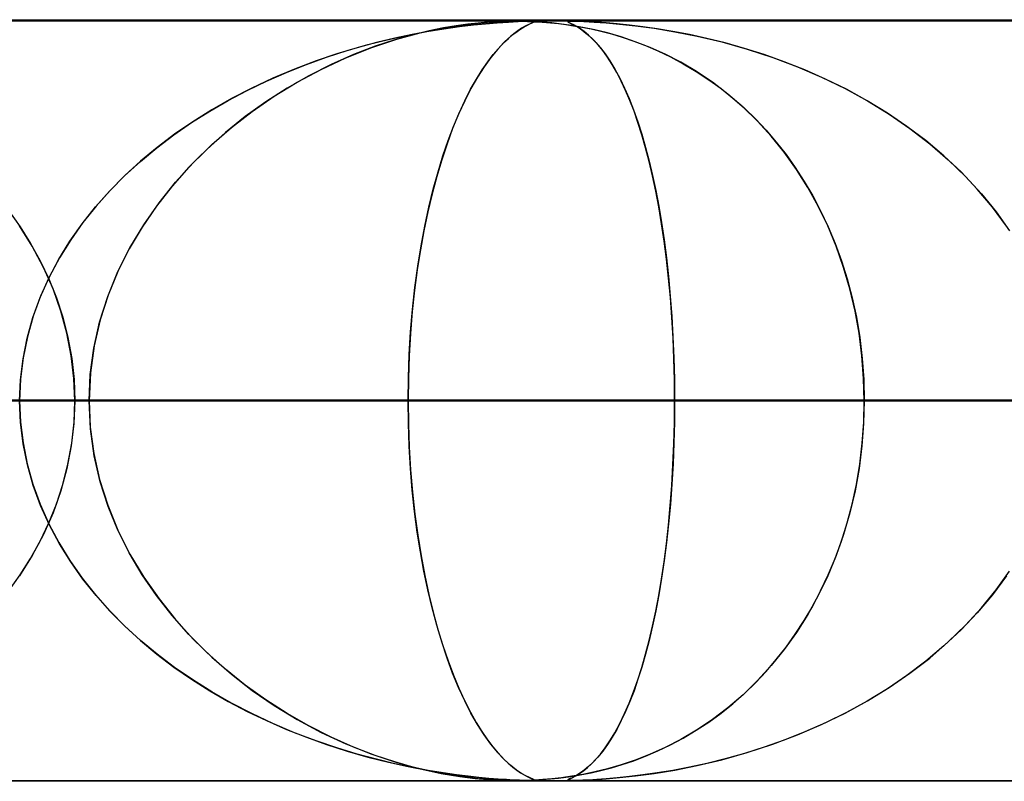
# Model space of a CAD drawing. Header units: millimetres. Extents: x -625 to 625, y -732 to 732.
# Tile 27 of 48: x 19 to 32, y 721 to 732. Entities that reach past the tile are written whole.
import ezdxf

# ---------------------------------------------------------------- set-up
doc = ezdxf.new("R2010")
doc.units = ezdxf.units.MM
doc.layers.add('HIDDEN', color=7, linetype='Continuous')
doc.layers.add('THICK', color=7, linetype='Continuous')

msp = doc.modelspace()

# ---------------------------------------------------------------- linework, layer by layer
at = {"layer": 'HIDDEN'}
for p, q in [((255.284, 731.49), (0, 731.49)), ((501.5, 731.49), (0, 731.49)), ((255.284, 731.49), (0, 731.49)), ((244.666, 731.48), (0, 731.48)), ((24.825, 731.456), (24.689, 731.441)), ((24.787, 731.452), (24.949, 731.466)), ((24.947, 731.466), (24.825, 731.456)), ((24.923, 731.447), (25.076, 731.459)), ((25.054, 731.473), (24.947, 731.466)), ((24.949, 731.466), (25.071, 731.474)), ((25.089, 731.46), (24.967, 731.451)), ((25.151, 731.477), (25.054, 731.473)), ((25.071, 731.474), (25.165, 731.478)), ((25.076, 731.459), (25.222, 731.469)), ((25.198, 731.468), (25.089, 731.46)), ((25.24, 731.479), (25.151, 731.477)), ((25.165, 731.478), (25.246, 731.479)), ((25.292, 731.473), (25.198, 731.468)), ((25.222, 731.469), (25.35, 731.476)), ((25.324, 731.48), (25.24, 731.479)), ((25.246, 731.479), (25.323, 731.48)), ((25.368, 731.476), (25.292, 731.473)), ((25.323, 731.48), (25.399, 731.479)), ((25.401, 731.479), (25.324, 731.48)), ((25.35, 731.476), (25.447, 731.479)), ((25.428, 731.479), (25.368, 731.476)), ((25.399, 731.479), (25.476, 731.478)), ((25.482, 731.478), (25.401, 731.479)), ((25.475, 731.48), (25.428, 731.479)), ((25.447, 731.479), (25.511, 731.48)), ((25.51, 731.48), (25.475, 731.48)), ((25.476, 731.478), (25.566, 731.474)), ((25.571, 731.474), (25.482, 731.478)), ((25.533, 731.458), (25.499, 731.442)), ((25.506, 731.445), (25.533, 731.458)), ((25.537, 731.48), (25.51, 731.48)), ((25.511, 731.48), (25.548, 731.479)), ((25.556, 731.469), (25.533, 731.458)), ((25.533, 731.458), (25.552, 731.467)), ((25.554, 731.478), (25.537, 731.48)), ((25.548, 731.479), (25.563, 731.476)), ((25.552, 731.467), (25.562, 731.473)), ((25.562, 731.476), (25.554, 731.478)), ((25.563, 731.476), (25.556, 731.469)), ((25.562, 731.473), (25.562, 731.476)), ((25.566, 731.474), (25.668, 731.468)), ((25.675, 731.467), (25.571, 731.474)), ((25.668, 731.468), (25.775, 731.459)), ((25.793, 731.457), (25.675, 731.467)), ((25.775, 731.459), (25.88, 731.448)), ((25.921, 731.443), (25.793, 731.457)), ((26.002, 731.476), (26.017, 731.479)), ((26.003, 731.476), (26.002, 731.473)), ((26.007, 731.469), (26.002, 731.476)), ((26.002, 731.473), (26.01, 731.468)), ((26.012, 731.479), (26.003, 731.476)), ((26.026, 731.459), (26.007, 731.469)), ((26.01, 731.468), (26.024, 731.46)), ((26.029, 731.48), (26.012, 731.479)), ((26.017, 731.479), (26.055, 731.48)), ((26.024, 731.46), (26.045, 731.451)), ((26.053, 731.447), (26.026, 731.459)), ((26.054, 731.48), (26.029, 731.48)), ((26.091, 731.48), (26.054, 731.48)), ((26.055, 731.48), (26.119, 731.479)), ((26.139, 731.478), (26.091, 731.48)), ((26.119, 731.479), (26.216, 731.476)), ((26.2, 731.476), (26.139, 731.478)), ((26.28, 731.473), (26.2, 731.476)), ((26.216, 731.476), (26.351, 731.469)), ((26.383, 731.467), (26.28, 731.473)), ((26.351, 731.469), (26.509, 731.458)), ((26.508, 731.458), (26.383, 731.467)), ((26.653, 731.445), (26.508, 731.458)), ((26.509, 731.458), (26.685, 731.442)), ((23.757, 731.244), (24.064, 731.326)), ((23.906, 731.297), (24.149, 731.343)), ((24.17, 731.347), (23.958, 731.307)), ((24.182, 731.354), (23.968, 731.303)), ((24.064, 731.326), (24.34, 731.386)), ((24.149, 731.343), (24.375, 731.38)), ((24.364, 731.379), (24.17, 731.347)), ((24.37, 731.392), (24.182, 731.354)), ((24.34, 731.386), (24.583, 731.426)), ((24.54, 731.404), (24.364, 731.379)), ((24.537, 731.42), (24.37, 731.392)), ((24.375, 731.38), (24.58, 731.409)), ((24.689, 731.441), (24.537, 731.42)), ((24.695, 731.423), (24.54, 731.404)), ((24.58, 731.409), (24.764, 731.431)), ((24.583, 731.426), (24.787, 731.452)), ((24.835, 731.438), (24.695, 731.423)), ((24.764, 731.431), (24.923, 731.447)), ((24.967, 731.451), (24.835, 731.438)), ((25.33, 731.342), (25.254, 731.283)), ((25.281, 731.305), (25.336, 731.346)), ((25.397, 731.387), (25.33, 731.342)), ((25.336, 731.346), (25.387, 731.38)), ((25.387, 731.38), (25.432, 731.407)), ((25.454, 731.42), (25.397, 731.387)), ((25.432, 731.407), (25.472, 731.429)), ((25.499, 731.442), (25.454, 731.42)), ((25.472, 731.429), (25.506, 731.445)), ((25.88, 731.448), (25.979, 731.436)), ((26.058, 731.424), (25.921, 731.443)), ((25.979, 731.436), (26.079, 731.421)), ((26.045, 731.451), (26.07, 731.438)), ((26.084, 731.431), (26.053, 731.447)), ((26.202, 731.399), (26.058, 731.424)), ((26.07, 731.438), (26.099, 731.423)), ((26.079, 731.421), (26.19, 731.402)), ((26.123, 731.409), (26.084, 731.431)), ((26.099, 731.423), (26.132, 731.404)), ((26.169, 731.38), (26.123, 731.409)), ((26.132, 731.404), (26.171, 731.379)), ((26.22, 731.343), (26.169, 731.38)), ((26.171, 731.379), (26.215, 731.347)), ((26.19, 731.402), (26.31, 731.378)), ((26.358, 731.367), (26.202, 731.399)), ((26.215, 731.347), (26.264, 731.307)), ((26.276, 731.297), (26.22, 731.343)), ((26.31, 731.378), (26.439, 731.348)), ((26.526, 731.326), (26.358, 731.367)), ((26.439, 731.348), (26.576, 731.312)), ((26.704, 731.274), (26.526, 731.326)), ((26.814, 731.429), (26.653, 731.445)), ((26.685, 731.442), (26.895, 731.42)), ((26.989, 731.407), (26.814, 731.429)), ((26.895, 731.42), (27.137, 731.387)), ((27.178, 731.38), (26.989, 731.407)), ((27.137, 731.387), (27.409, 731.342)), ((27.383, 731.346), (27.178, 731.38)), ((27.601, 731.305), (27.383, 731.346)), ((27.409, 731.342), (27.706, 731.283)), ((23.488, 731.201), (23.234, 731.132)), ((23.376, 731.172), (23.648, 731.24)), ((23.426, 731.134), (23.757, 731.244)), ((23.73, 731.235), (23.47, 731.15)), ((23.73, 731.259), (23.488, 731.201)), ((23.648, 731.24), (23.906, 731.297)), ((23.958, 731.307), (23.73, 731.259)), ((23.968, 731.303), (23.73, 731.235)), ((25.171, 731.207), (25.082, 731.113)), ((25.159, 731.194), (25.222, 731.254)), ((25.254, 731.283), (25.171, 731.207)), ((25.222, 731.254), (25.281, 731.305)), ((26.264, 731.307), (26.317, 731.259)), ((26.336, 731.24), (26.276, 731.297)), ((26.317, 731.259), (26.373, 731.201)), ((26.399, 731.172), (26.336, 731.24)), ((26.373, 731.201), (26.432, 731.132)), ((26.576, 731.312), (26.72, 731.269)), ((26.891, 731.211), (26.704, 731.274)), ((26.72, 731.269), (26.87, 731.219)), ((26.87, 731.219), (27.026, 731.159)), ((27.085, 731.135), (26.891, 731.211)), ((27.832, 731.254), (27.601, 731.305)), ((27.706, 731.283), (28.026, 731.207)), ((28.074, 731.194), (27.832, 731.254)), ((28.026, 731.207), (28.362, 731.113)), ((22.834, 731.007), (23.104, 731.094)), ((23.234, 731.132), (22.969, 731.052)), ((23.088, 731), (23.426, 731.134)), ((23.104, 731.094), (23.376, 731.172)), ((23.47, 731.15), (23.189, 731.042)), ((25.082, 731.113), (24.992, 731.003)), ((25.023, 731.042), (25.092, 731.123)), ((25.092, 731.123), (25.159, 731.194)), ((26.462, 731.094), (26.399, 731.172)), ((26.432, 731.132), (26.493, 731.052)), ((26.525, 731.007), (26.462, 731.094)), ((27.026, 731.159), (27.188, 731.09)), ((27.285, 731.045), (27.085, 731.135)), ((27.188, 731.09), (27.353, 731.011)), ((28.325, 731.123), (28.074, 731.194)), ((28.583, 731.042), (28.325, 731.123)), ((28.362, 731.113), (28.697, 731.003)), ((22.695, 730.958), (22.413, 730.851)), ((22.567, 730.911), (22.834, 731.007)), ((22.969, 731.052), (22.695, 730.958)), ((22.761, 730.847), (23.088, 731)), ((23.189, 731.042), (22.893, 730.911)), ((24.877, 730.841), (24.951, 730.948)), ((24.992, 731.003), (24.903, 730.88)), ((24.951, 730.948), (25.023, 731.042)), ((26.493, 731.052), (26.557, 730.958)), ((26.586, 730.911), (26.525, 731.007)), ((26.557, 730.958), (26.622, 730.851)), ((27.489, 730.94), (27.285, 731.045)), ((27.353, 731.011), (27.522, 730.921)), ((27.696, 730.818), (27.489, 730.94)), ((28.848, 730.948), (28.583, 731.042)), ((28.697, 731.003), (29.023, 730.88)), ((29.118, 730.841), (28.848, 730.948)), ((22.044, 730.693), (22.304, 730.807)), ((22.413, 730.851), (22.128, 730.731)), ((22.304, 730.807), (22.567, 730.911)), ((22.446, 730.678), (22.761, 730.847)), ((22.893, 730.911), (22.6, 730.763)), ((24.802, 730.72), (24.877, 730.841)), ((24.903, 730.88), (24.816, 730.744)), ((26.646, 730.807), (26.586, 730.911)), ((26.622, 730.851), (26.687, 730.731)), ((26.706, 730.693), (26.646, 730.807)), ((27.522, 730.921), (27.692, 730.82)), ((27.692, 730.82), (27.857, 730.711)), ((27.904, 730.679), (27.696, 730.818)), ((29.023, 730.88), (29.34, 730.744)), ((29.391, 730.72), (29.118, 730.841)), ((21.79, 730.571), (22.044, 730.693)), ((22.128, 730.731), (21.851, 730.601)), ((22.145, 730.493), (22.446, 730.678)), ((22.6, 730.763), (22.313, 730.599)), ((24.726, 730.585), (24.802, 730.72)), ((24.816, 730.744), (24.731, 730.594)), ((26.687, 730.731), (26.749, 730.601)), ((26.763, 730.571), (26.706, 730.693)), ((27.857, 730.711), (28.018, 730.594)), ((28.109, 730.523), (27.904, 730.679)), ((29.34, 730.744), (29.647, 730.594)), ((29.665, 730.585), (29.391, 730.72)), ((21.54, 730.439), (21.79, 730.571)), ((21.851, 730.601), (21.583, 730.463)), ((22.313, 730.599), (22.034, 730.42)), ((24.731, 730.594), (24.648, 730.432)), ((24.649, 730.435), (24.726, 730.585)), ((26.749, 730.601), (26.81, 730.463)), ((26.819, 730.439), (26.763, 730.571)), ((28.018, 730.594), (28.173, 730.47)), ((29.647, 730.594), (29.943, 730.432)), ((29.938, 730.435), (29.665, 730.585)), ((21.297, 730.299), (21.54, 730.439)), ((21.583, 730.463), (21.324, 730.315)), ((22.034, 730.42), (21.765, 730.227)), ((21.857, 730.295), (22.145, 730.493)), ((24.648, 730.432), (24.568, 730.257)), ((24.575, 730.273), (24.649, 730.435)), ((26.81, 730.463), (26.868, 730.315)), ((26.874, 730.299), (26.819, 730.439)), ((28.308, 730.352), (28.109, 730.523)), ((28.173, 730.47), (28.324, 730.337)), ((30.204, 730.273), (29.938, 730.435)), ((29.943, 730.432), (30.228, 730.257)), ((21.059, 730.148), (21.297, 730.299)), ((21.324, 730.315), (21.074, 730.158)), ((21.584, 730.084), (21.857, 730.295)), ((26.868, 730.315), (26.923, 730.158)), ((26.926, 730.148), (26.874, 730.299)), ((28.498, 730.167), (28.308, 730.352)), ((28.324, 730.337), (28.469, 730.196)), ((21.765, 730.227), (21.506, 730.018)), ((24.568, 730.257), (24.49, 730.069)), ((24.502, 730.098), (24.575, 730.273)), ((28.469, 730.196), (28.609, 730.048)), ((28.678, 729.969), (28.498, 730.167)), ((30.461, 730.098), (30.204, 730.273)), ((30.228, 730.257), (30.5, 730.069)), ((20.827, 729.988), (21.059, 730.148)), ((21.074, 730.158), (20.835, 729.994)), ((21.326, 729.859), (21.584, 730.084)), ((24.49, 730.069), (24.416, 729.87)), ((24.431, 729.911), (24.502, 730.098)), ((26.923, 730.158), (26.976, 729.994)), ((26.977, 729.988), (26.926, 730.148)), ((28.609, 730.048), (28.743, 729.892)), ((30.709, 729.911), (30.461, 730.098)), ((30.5, 730.069), (30.76, 729.87)), ((20.603, 729.818), (20.827, 729.988)), ((20.835, 729.994), (20.606, 729.821)), ((21.506, 730.018), (21.258, 729.796)), ((24.363, 729.711), (24.431, 729.911)), ((26.976, 729.994), (27.026, 729.821)), ((27.026, 729.818), (26.977, 729.988)), ((28.849, 729.757), (28.678, 729.969)), ((30.947, 729.711), (30.709, 729.911)), ((20.386, 729.638), (20.603, 729.818)), ((20.606, 729.821), (20.389, 729.64)), ((21.258, 729.796), (21.024, 729.56)), ((21.081, 729.62), (21.326, 729.859)), ((24.416, 729.87), (24.346, 729.659)), ((27.026, 729.821), (27.073, 729.64)), ((27.073, 729.638), (27.026, 729.818)), ((28.743, 729.892), (28.872, 729.728)), ((30.76, 729.87), (31.004, 729.659)), ((24.346, 729.659), (24.281, 729.439)), ((24.298, 729.499), (24.363, 729.711)), ((29.01, 729.533), (28.849, 729.757)), ((28.872, 729.728), (28.994, 729.556)), ((31.173, 729.499), (30.947, 729.711)), ((31.004, 729.659), (31.231, 729.439)), ((20.179, 729.448), (20.386, 729.638)), ((20.389, 729.64), (20.183, 729.452)), ((21.024, 729.56), (20.803, 729.311)), ((20.849, 729.365), (21.081, 729.62)), ((27.073, 729.64), (27.117, 729.452)), ((27.118, 729.448), (27.073, 729.638)), ((28.994, 729.556), (29.111, 729.375)), ((29.159, 729.296), (29.01, 729.533)), ((19.981, 729.248), (20.179, 729.448)), ((20.183, 729.452), (19.988, 729.256)), ((24.281, 729.439), (24.22, 729.21)), ((24.236, 729.274), (24.298, 729.499)), ((27.117, 729.452), (27.159, 729.256)), ((27.16, 729.248), (27.118, 729.448)), ((31.386, 729.274), (31.173, 729.499)), ((31.231, 729.439), (31.442, 729.21)), ((19.988, 729.256), (19.804, 729.05)), ((20.803, 729.311), (20.598, 729.049)), ((20.631, 729.092), (20.849, 729.365)), ((24.178, 729.037), (24.236, 729.274)), ((27.159, 729.256), (27.198, 729.05)), ((29.111, 729.375), (29.222, 729.186)), ((29.296, 729.048), (29.159, 729.296)), ((31.585, 729.037), (31.386, 729.274)), ((19.795, 729.039), (19.981, 729.248)), ((24.22, 729.21), (24.163, 728.973)), ((27.2, 729.039), (27.16, 729.248)), ((29.222, 729.186), (29.327, 728.987)), ((31.442, 729.21), (31.635, 728.973)), ((19.62, 728.819), (19.795, 729.039)), ((19.804, 729.05), (19.631, 728.833)), ((20.598, 729.049), (20.41, 728.775)), ((20.43, 728.805), (20.631, 729.092)), ((24.124, 728.788), (24.178, 729.037)), ((27.198, 729.05), (27.235, 728.833)), ((27.237, 728.819), (27.2, 729.039)), ((29.42, 728.79), (29.296, 729.048)), ((31.768, 728.788), (31.585, 729.037)), ((18.657, 728.987), (18.805, 728.778)), ((24.163, 728.973), (24.112, 728.727)), ((29.327, 728.987), (29.426, 728.778)), ((31.635, 728.973), (31.81, 728.727)), ((18.965, 728.522), (18.798, 728.79)), ((18.805, 728.778), (18.943, 728.56)), ((19.459, 728.59), (19.62, 728.819)), ((19.631, 728.833), (19.47, 728.606)), ((20.41, 728.775), (20.24, 728.489)), ((20.249, 728.503), (20.43, 728.805)), ((24.075, 728.529), (24.124, 728.788)), ((27.235, 728.833), (27.268, 728.606)), ((27.271, 728.59), (27.237, 728.819)), ((29.531, 728.522), (29.42, 728.79)), ((29.426, 728.778), (29.517, 728.56)), ((24.112, 728.727), (24.066, 728.474)), ((18.943, 728.56), (19.069, 728.332)), ((19.112, 728.245), (18.965, 728.522)), ((19.313, 728.352), (19.459, 728.59)), ((19.47, 728.606), (19.323, 728.369)), ((20.091, 728.189), (20.249, 728.503)), ((20.24, 728.489), (20.091, 728.191)), ((24.032, 728.259), (24.075, 728.529)), ((27.268, 728.606), (27.299, 728.369)), ((27.301, 728.352), (27.271, 728.59)), ((29.517, 728.56), (29.6, 728.332)), ((29.629, 728.245), (29.531, 728.522)), ((19.182, 728.104), (19.313, 728.352)), ((19.323, 728.369), (19.191, 728.123)), ((24.066, 728.474), (24.025, 728.214)), ((27.299, 728.369), (27.326, 728.123)), ((27.328, 728.104), (27.301, 728.352)), ((19.069, 728.332), (19.182, 728.094)), ((19.238, 727.961), (19.112, 728.245)), ((23.994, 727.979), (24.032, 728.259)), ((29.6, 728.332), (29.675, 728.094)), ((29.711, 727.961), (29.629, 728.245)), ((19.068, 727.849), (19.182, 728.104)), ((19.191, 728.123), (19.075, 727.866)), ((19.182, 728.094), (19.281, 727.846)), ((19.957, 727.862), (20.091, 728.189)), ((20.091, 728.191), (19.963, 727.88)), ((24.025, 728.214), (23.99, 727.943)), ((27.326, 728.123), (27.35, 727.866)), ((27.352, 727.849), (27.328, 728.104)), ((29.675, 728.094), (29.74, 727.846)), ((19.341, 727.671), (19.238, 727.961)), ((23.962, 727.691), (23.994, 727.979)), ((29.78, 727.671), (29.711, 727.961)), ((18.973, 727.585), (19.068, 727.849)), ((19.075, 727.866), (18.978, 727.602)), ((19.281, 727.846), (19.366, 727.589)), ((19.85, 727.525), (19.957, 727.862)), ((19.963, 727.88), (19.858, 727.554)), ((23.99, 727.943), (23.96, 727.664)), ((27.35, 727.866), (27.37, 727.602)), ((27.371, 727.585), (27.352, 727.849)), ((29.74, 727.846), (29.796, 727.589)), ((18.898, 727.316), (18.973, 727.585)), ((18.978, 727.602), (18.901, 727.332)), ((19.421, 727.378), (19.341, 727.671)), ((19.366, 727.589), (19.434, 727.321)), ((23.96, 727.664), (23.936, 727.377)), ((23.937, 727.396), (23.962, 727.691)), ((27.37, 727.602), (27.386, 727.332)), ((27.387, 727.316), (27.371, 727.585)), ((29.832, 727.378), (29.78, 727.671)), ((29.796, 727.589), (29.841, 727.321)), ((19.772, 727.181), (19.85, 727.525)), ((19.858, 727.554), (19.778, 727.213)), ((18.843, 727.044), (18.898, 727.316)), ((18.901, 727.332), (18.845, 727.056)), ((19.478, 727.082), (19.421, 727.378)), ((19.434, 727.321), (19.484, 727.046)), ((23.919, 727.098), (23.937, 727.396)), ((23.936, 727.377), (23.919, 727.084)), ((27.386, 727.332), (27.397, 727.056)), ((27.398, 727.044), (27.387, 727.316)), ((29.87, 727.082), (29.832, 727.378)), ((29.841, 727.321), (29.873, 727.046)), ((19.778, 727.213), (19.728, 726.857)), ((18.845, 727.056), (18.811, 726.775)), ((19.513, 726.786), (19.478, 727.082)), ((19.726, 726.835), (19.772, 727.181)), ((23.908, 726.795), (23.919, 727.098)), ((23.919, 727.084), (23.908, 726.788)), ((27.397, 727.056), (27.404, 726.775)), ((29.892, 726.786), (29.87, 727.082)), ((18.81, 726.768), (18.843, 727.044)), ((19.484, 727.046), (19.514, 726.769)), ((27.405, 726.768), (27.398, 727.044)), ((29.873, 727.046), (29.893, 726.769)), ((19.728, 726.857), (19.711, 726.49)), ((19.711, 726.49), (19.726, 726.835)), ((23.905, 726.49), (23.908, 726.795)), ((18.811, 726.775), (18.799, 726.49)), ((18.799, 726.49), (18.81, 726.768)), ((19.524, 726.49), (19.513, 726.786)), ((19.514, 726.769), (19.524, 726.49)), ((23.908, 726.788), (23.905, 726.49)), ((27.404, 726.775), (27.407, 726.49)), ((27.407, 726.49), (27.405, 726.768)), ((29.9, 726.49), (29.892, 726.786)), ((29.893, 726.769), (29.9, 726.49)), ((23.905, 726.49), (0, 726.49)), ((0, 726.49), (23.905, 726.49)), ((36.832, 726.49), (0, 726.49)), ((0, 726.49), (31.741, 726.49)), ((0, 726.49), (36.832, 726.49)), ((31.741, 726.49), (0, 726.49)), ((49.742, 726.49), (0, 726.49)), ((0, 726.49), (44.656, 726.49)), ((0, 726.49), (49.742, 726.49)), ((44.656, 726.49), (0, 726.49)), ((62.645, 726.49), (0, 726.49)), ((0, 726.49), (57.561, 726.49)), ((0, 726.49), (62.645, 726.49)), ((57.561, 726.49), (0, 726.49)), ((75.545, 726.49), (0, 726.49)), ((0, 726.49), (70.462, 726.49)), ((0, 726.49), (75.545, 726.49)), ((70.462, 726.49), (0, 726.49)), ((88.442, 726.49), (0, 726.49)), ((0, 726.49), (83.36, 726.49)), ((0, 726.49), (88.442, 726.49)), ((83.36, 726.49), (0, 726.49)), ((101.338, 726.49), (0, 726.49)), ((0, 726.49), (96.256, 726.49)), ((0, 726.49), (101.338, 726.49)), ((96.256, 726.49), (0, 726.49)), ((114.232, 726.49), (0, 726.49)), ((0, 726.49), (109.151, 726.49)), ((0, 726.49), (114.232, 726.49)), ((109.151, 726.49), (0, 726.49)), ((127.127, 726.49), (0, 726.49)), ((0, 726.49), (122.045, 726.49)), ((0, 726.49), (127.127, 726.49)), ((122.045, 726.49), (0, 726.49)), ((140.02, 726.49), (0, 726.49)), ((0, 726.49), (134.939, 726.49)), ((0, 726.49), (140.02, 726.49)), ((134.939, 726.49), (0, 726.49)), ((152.913, 726.49), (0, 726.49)), ((0, 726.49), (147.833, 726.49)), ((0, 726.49), (152.913, 726.49)), ((147.833, 726.49), (0, 726.49)), ((165.807, 726.49), (0, 726.49)), ((0, 726.49), (160.726, 726.49)), ((0, 726.49), (165.807, 726.49)), ((160.726, 726.49), (0, 726.49)), ((178.699, 726.49), (0, 726.49)), ((0, 726.49), (173.619, 726.49)), ((0, 726.49), (178.699, 726.49)), ((173.619, 726.49), (0, 726.49)), ((191.592, 726.49), (0, 726.49)), ((0, 726.49), (186.511, 726.49)), ((0, 726.49), (191.592, 726.49)), ((186.511, 726.49), (0, 726.49)), ((204.484, 726.49), (0, 726.49)), ((0, 726.49), (199.404, 726.49)), ((0, 726.49), (204.484, 726.49)), ((199.404, 726.49), (0, 726.49)), ((217.377, 726.49), (0, 726.49)), ((0, 726.49), (212.296, 726.49)), ((0, 726.49), (217.377, 726.49)), ((212.296, 726.49), (0, 726.49)), ((230.269, 726.49), (0, 726.49)), ((0, 726.49), (225.189, 726.49)), ((0, 726.49), (230.269, 726.49)), ((225.189, 726.49), (0, 726.49)), ((243.161, 726.49), (0, 726.49)), ((0, 726.49), (238.081, 726.49)), ((0, 726.49), (243.161, 726.49)), ((238.081, 726.49), (0, 726.49)), ((8.766, 726.49), (19.711, 726.49)), ((19.711, 726.49), (8.766, 726.49)), ((14.337, 726.49), (19.711, 726.49)), ((19.711, 726.49), (14.337, 726.49)), ((18.799, 726.49), (18.81, 726.212)), ((18.811, 726.205), (18.799, 726.49)), ((19.524, 726.49), (19.513, 726.194)), ((19.514, 726.211), (19.524, 726.49)), ((29.9, 726.49), (19.524, 726.49)), ((19.524, 726.49), (29.9, 726.49)), ((19.524, 726.49), (27.407, 726.49)), ((27.407, 726.49), (19.524, 726.49)), ((19.711, 726.49), (19.726, 726.145)), ((19.728, 726.123), (19.711, 726.49)), ((23.908, 726.192), (23.905, 726.49)), ((23.905, 726.49), (23.908, 726.185)), ((31.741, 726.49), (23.905, 726.49)), ((23.905, 726.49), (31.741, 726.49)), ((27.404, 726.205), (27.407, 726.49)), ((27.407, 726.49), (27.405, 726.212)), ((27.407, 726.49), (45.385, 726.49)), ((45.385, 726.49), (27.407, 726.49)), ((29.9, 726.49), (29.892, 726.194)), ((29.893, 726.211), (29.9, 726.49)), ((45.385, 726.49), (29.9, 726.49)), ((29.9, 726.49), (45.385, 726.49)), ((18.81, 726.212), (18.843, 725.937)), ((18.845, 725.924), (18.811, 726.205)), ((19.513, 726.194), (19.478, 725.898)), ((19.484, 725.934), (19.514, 726.211)), ((23.919, 725.896), (23.908, 726.192)), ((23.908, 726.185), (23.919, 725.883)), ((27.397, 725.924), (27.404, 726.205)), ((27.405, 726.212), (27.398, 725.937)), ((29.892, 726.194), (29.87, 725.898)), ((29.873, 725.934), (29.893, 726.211)), ((19.726, 726.145), (19.772, 725.799)), ((19.778, 725.767), (19.728, 726.123)), ((18.843, 725.937), (18.898, 725.664)), ((18.901, 725.648), (18.845, 725.924)), ((19.478, 725.898), (19.421, 725.603)), ((19.434, 725.659), (19.484, 725.934)), ((23.936, 725.603), (23.919, 725.896)), ((27.386, 725.648), (27.397, 725.924)), ((27.398, 725.937), (27.387, 725.664)), ((29.87, 725.898), (29.832, 725.603)), ((29.841, 725.659), (29.873, 725.934)), ((19.772, 725.799), (19.85, 725.455)), ((19.858, 725.426), (19.778, 725.767)), ((23.919, 725.883), (23.937, 725.585)), ((18.898, 725.664), (18.973, 725.395)), ((18.978, 725.378), (18.901, 725.648)), ((19.366, 725.391), (19.434, 725.659)), ((27.37, 725.378), (27.386, 725.648)), ((27.387, 725.664), (27.371, 725.395)), ((29.796, 725.391), (29.841, 725.659)), ((19.421, 725.603), (19.341, 725.309)), ((23.96, 725.316), (23.936, 725.603)), ((23.937, 725.585), (23.962, 725.291)), ((29.832, 725.603), (29.78, 725.309)), ((18.973, 725.395), (19.068, 725.131)), ((19.075, 725.114), (18.978, 725.378)), ((19.281, 725.134), (19.366, 725.391)), ((19.85, 725.455), (19.957, 725.118)), ((19.963, 725.1), (19.858, 725.426)), ((27.35, 725.114), (27.37, 725.378)), ((27.371, 725.395), (27.352, 725.131)), ((29.74, 725.134), (29.796, 725.391)), ((19.341, 725.309), (19.238, 725.019)), ((23.99, 725.037), (23.96, 725.316)), ((23.962, 725.291), (23.994, 725.003)), ((29.78, 725.309), (29.711, 725.019)), ((19.068, 725.131), (19.182, 724.876)), ((19.191, 724.857), (19.075, 725.114)), ((19.182, 724.886), (19.281, 725.134)), ((19.957, 725.118), (20.091, 724.791)), ((27.326, 724.857), (27.35, 725.114)), ((27.352, 725.131), (27.328, 724.876)), ((29.675, 724.886), (29.74, 725.134)), ((19.238, 725.019), (19.112, 724.735)), ((20.091, 724.789), (19.963, 725.1)), ((24.025, 724.766), (23.99, 725.037)), ((23.994, 725.003), (24.032, 724.724)), ((29.711, 725.019), (29.629, 724.735)), ((19.069, 724.648), (19.182, 724.886)), ((19.182, 724.876), (19.313, 724.628)), ((19.323, 724.611), (19.191, 724.857)), ((27.299, 724.611), (27.326, 724.857)), ((27.328, 724.876), (27.301, 724.628)), ((29.6, 724.648), (29.675, 724.886)), ((19.112, 724.735), (18.965, 724.458)), ((20.091, 724.791), (20.249, 724.477)), ((20.24, 724.491), (20.091, 724.789)), ((24.066, 724.506), (24.025, 724.766)), ((29.629, 724.735), (29.531, 724.458)), ((18.943, 724.42), (19.069, 724.648)), ((19.313, 724.628), (19.459, 724.39)), ((19.47, 724.374), (19.323, 724.611)), ((24.032, 724.724), (24.075, 724.454)), ((27.268, 724.374), (27.299, 724.611)), ((27.301, 724.628), (27.271, 724.39)), ((29.517, 724.42), (29.6, 724.648)), ((20.41, 724.205), (20.24, 724.491)), ((20.249, 724.477), (20.43, 724.175)), ((24.112, 724.253), (24.066, 724.506)), ((18.965, 724.458), (18.798, 724.19)), ((18.805, 724.202), (18.943, 724.42)), ((19.459, 724.39), (19.62, 724.161)), ((19.631, 724.147), (19.47, 724.374)), ((24.075, 724.454), (24.124, 724.195)), ((27.235, 724.147), (27.268, 724.374)), ((27.271, 724.39), (27.237, 724.161)), ((29.531, 724.458), (29.42, 724.19)), ((29.426, 724.202), (29.517, 724.42)), ((24.163, 724.007), (24.112, 724.253)), ((31.635, 724.007), (31.81, 724.253)), ((18.657, 723.993), (18.805, 724.202)), ((19.62, 724.161), (19.795, 723.941)), ((19.804, 723.93), (19.631, 724.147)), ((20.598, 723.931), (20.41, 724.205)), ((20.43, 724.175), (20.631, 723.888)), ((24.124, 724.195), (24.177, 723.947)), ((27.198, 723.93), (27.235, 724.147)), ((27.237, 724.161), (27.2, 723.941)), ((29.42, 724.19), (29.296, 723.932)), ((29.327, 723.993), (29.426, 724.202)), ((31.768, 724.192), (31.585, 723.943)), ((24.22, 723.77), (24.163, 724.007)), ((29.222, 723.794), (29.327, 723.993)), ((31.442, 723.77), (31.635, 724.007)), ((19.795, 723.941), (19.981, 723.732)), ((19.988, 723.724), (19.804, 723.93)), ((20.803, 723.669), (20.598, 723.931)), ((20.631, 723.888), (20.849, 723.616)), ((24.177, 723.947), (24.235, 723.711)), ((27.159, 723.724), (27.198, 723.93)), ((27.2, 723.941), (27.16, 723.732)), ((29.296, 723.932), (29.159, 723.684)), ((31.585, 723.943), (31.386, 723.706)), ((19.981, 723.732), (20.179, 723.532)), ((20.183, 723.528), (19.988, 723.724)), ((24.281, 723.541), (24.22, 723.77)), ((24.235, 723.711), (24.296, 723.486)), ((27.117, 723.528), (27.159, 723.724)), ((27.16, 723.732), (27.118, 723.532)), ((29.111, 723.605), (29.222, 723.794)), ((31.386, 723.706), (31.173, 723.482)), ((31.231, 723.541), (31.442, 723.77)), ((21.024, 723.42), (20.803, 723.669)), ((20.849, 723.616), (21.081, 723.36)), ((28.994, 723.424), (29.111, 723.605)), ((29.159, 723.684), (29.01, 723.447)), ((20.179, 723.532), (20.386, 723.342)), ((20.389, 723.34), (20.183, 723.528)), ((24.346, 723.321), (24.281, 723.541)), ((24.296, 723.486), (24.361, 723.274)), ((27.118, 723.532), (27.073, 723.342)), ((27.073, 723.34), (27.117, 723.528)), ((29.01, 723.447), (28.849, 723.223)), ((31.173, 723.482), (30.947, 723.269)), ((31.004, 723.321), (31.231, 723.541)), ((20.386, 723.342), (20.603, 723.162)), ((20.606, 723.159), (20.389, 723.34)), ((21.258, 723.184), (21.024, 723.42)), ((21.081, 723.36), (21.326, 723.121)), ((24.416, 723.11), (24.346, 723.321)), ((27.073, 723.342), (27.026, 723.162)), ((27.026, 723.159), (27.073, 723.34)), ((28.872, 723.252), (28.994, 723.424)), ((30.76, 723.11), (31.004, 723.321)), ((21.506, 722.962), (21.258, 723.184)), ((24.361, 723.274), (24.429, 723.074)), ((28.849, 723.223), (28.678, 723.011)), ((28.743, 723.089), (28.872, 723.252)), ((30.947, 723.269), (30.709, 723.069)), ((20.603, 723.162), (20.827, 722.992)), ((20.835, 722.986), (20.606, 723.159)), ((21.326, 723.121), (21.584, 722.896)), ((24.49, 722.911), (24.416, 723.11)), ((24.429, 723.074), (24.5, 722.887)), ((26.976, 722.986), (27.026, 723.159)), ((27.026, 723.162), (26.977, 722.992)), ((28.609, 722.932), (28.743, 723.089)), ((30.709, 723.069), (30.461, 722.882)), ((30.5, 722.911), (30.76, 723.11)), ((20.827, 722.992), (21.059, 722.832)), ((21.074, 722.822), (20.835, 722.986)), ((21.765, 722.753), (21.506, 722.962)), ((26.923, 722.822), (26.976, 722.986)), ((26.977, 722.992), (26.926, 722.832)), ((28.469, 722.784), (28.609, 722.932)), ((28.678, 723.011), (28.498, 722.813)), ((21.059, 722.832), (21.297, 722.681)), ((21.324, 722.665), (21.074, 722.822)), ((21.584, 722.896), (21.857, 722.685)), ((24.568, 722.723), (24.49, 722.911)), ((24.5, 722.887), (24.573, 722.712)), ((26.868, 722.665), (26.923, 722.822)), ((26.926, 722.832), (26.874, 722.681)), ((28.498, 722.813), (28.308, 722.628)), ((28.324, 722.643), (28.469, 722.784)), ((30.461, 722.882), (30.204, 722.707)), ((30.228, 722.723), (30.5, 722.911)), ((21.297, 722.681), (21.54, 722.541)), ((21.583, 722.518), (21.324, 722.665)), ((22.034, 722.56), (21.765, 722.753)), ((21.857, 722.685), (22.145, 722.487)), ((24.648, 722.548), (24.568, 722.723)), ((24.573, 722.712), (24.647, 722.55)), ((26.81, 722.518), (26.868, 722.665)), ((26.874, 722.681), (26.819, 722.541)), ((30.204, 722.707), (29.938, 722.545)), ((29.943, 722.548), (30.228, 722.723)), ((21.54, 722.541), (21.79, 722.409)), ((22.313, 722.381), (22.034, 722.56)), ((24.647, 722.55), (24.723, 722.4)), ((24.731, 722.386), (24.648, 722.548)), ((26.819, 722.541), (26.763, 722.409)), ((28.308, 722.628), (28.109, 722.457)), ((28.173, 722.51), (28.324, 722.643)), ((29.647, 722.386), (29.943, 722.548)), ((29.938, 722.545), (29.665, 722.395)), ((21.851, 722.379), (21.583, 722.518)), ((21.79, 722.409), (22.044, 722.287)), ((22.145, 722.487), (22.446, 722.302)), ((24.723, 722.4), (24.799, 722.264)), ((26.763, 722.409), (26.706, 722.287)), ((26.749, 722.379), (26.81, 722.518)), ((28.109, 722.457), (27.904, 722.301)), ((28.018, 722.385), (28.173, 722.51)), ((29.665, 722.395), (29.391, 722.26)), ((22.128, 722.249), (21.851, 722.379)), ((22.044, 722.287), (22.304, 722.173)), ((22.6, 722.217), (22.313, 722.381)), ((22.446, 722.302), (22.761, 722.133)), ((24.816, 722.236), (24.731, 722.386)), ((26.706, 722.287), (26.646, 722.173)), ((26.687, 722.249), (26.749, 722.379)), ((27.692, 722.16), (27.857, 722.269)), ((27.904, 722.301), (27.696, 722.162)), ((27.857, 722.269), (28.018, 722.385)), ((29.34, 722.236), (29.647, 722.386)), ((22.413, 722.129), (22.128, 722.249)), ((22.304, 722.173), (22.567, 722.069)), ((22.893, 722.068), (22.6, 722.217)), ((24.799, 722.264), (24.875, 722.143)), ((24.903, 722.1), (24.816, 722.236)), ((24.875, 722.143), (24.948, 722.036)), ((26.646, 722.173), (26.586, 722.069)), ((26.622, 722.129), (26.687, 722.249)), ((27.696, 722.162), (27.489, 722.04)), ((27.522, 722.059), (27.692, 722.16)), ((29.118, 722.139), (28.848, 722.032)), ((29.023, 722.1), (29.34, 722.236)), ((29.391, 722.26), (29.118, 722.139)), ((22.695, 722.022), (22.413, 722.129)), ((22.567, 722.069), (22.834, 721.973)), ((22.969, 721.928), (22.695, 722.022)), ((22.761, 722.133), (23.088, 721.981)), ((23.189, 721.938), (22.893, 722.068)), ((24.992, 721.977), (24.903, 722.1)), ((24.948, 722.036), (25.02, 721.942)), ((26.493, 721.928), (26.557, 722.022)), ((26.586, 722.069), (26.525, 721.973)), ((26.557, 722.022), (26.622, 722.129)), ((27.489, 722.04), (27.285, 721.935)), ((27.353, 721.969), (27.522, 722.059)), ((28.848, 722.032), (28.583, 721.938)), ((28.697, 721.977), (29.023, 722.1)), ((22.834, 721.973), (23.104, 721.886)), ((23.234, 721.848), (22.969, 721.928)), ((23.088, 721.981), (23.426, 721.846)), ((23.104, 721.886), (23.376, 721.808)), ((23.47, 721.83), (23.189, 721.938)), ((25.082, 721.867), (24.992, 721.977)), ((25.02, 721.942), (25.089, 721.86)), ((26.462, 721.886), (26.399, 721.808)), ((26.432, 721.848), (26.493, 721.928)), ((26.525, 721.973), (26.462, 721.886)), ((27.026, 721.821), (27.188, 721.89)), ((27.285, 721.935), (27.085, 721.845)), ((27.188, 721.89), (27.353, 721.969)), ((28.583, 721.938), (28.325, 721.857)), ((28.362, 721.867), (28.697, 721.977)), ((23.488, 721.779), (23.234, 721.848)), ((23.376, 721.808), (23.648, 721.74)), ((23.426, 721.846), (23.757, 721.736)), ((23.73, 721.745), (23.47, 721.83)), ((23.73, 721.721), (23.488, 721.779)), ((25.171, 721.773), (25.082, 721.867)), ((25.089, 721.86), (25.156, 721.789)), ((25.156, 721.789), (25.219, 721.728)), ((25.254, 721.697), (25.171, 721.773)), ((26.317, 721.721), (26.373, 721.779)), ((26.399, 721.808), (26.336, 721.74)), ((26.373, 721.779), (26.432, 721.848)), ((26.891, 721.769), (26.704, 721.706)), ((26.72, 721.711), (26.87, 721.761)), ((26.87, 721.761), (27.026, 721.821)), ((27.085, 721.845), (26.891, 721.769)), ((27.706, 721.697), (28.026, 721.773)), ((28.074, 721.786), (27.832, 721.726)), ((28.026, 721.773), (28.362, 721.867)), ((28.325, 721.857), (28.074, 721.786)), ((23.648, 721.74), (23.906, 721.683)), ((23.968, 721.677), (23.73, 721.745)), ((23.958, 721.673), (23.73, 721.721)), ((23.757, 721.736), (24.064, 721.654)), ((23.906, 721.683), (24.149, 721.637)), ((24.17, 721.633), (23.958, 721.673)), ((24.182, 721.626), (23.968, 721.677)), ((24.064, 721.654), (24.34, 721.594)), ((24.149, 721.637), (24.375, 721.6)), ((24.364, 721.601), (24.17, 721.633)), ((24.37, 721.588), (24.182, 721.626)), ((25.219, 721.728), (25.279, 721.678)), ((25.33, 721.638), (25.254, 721.697)), ((25.279, 721.678), (25.334, 721.635)), ((25.397, 721.593), (25.33, 721.638)), ((25.334, 721.635), (25.384, 721.601)), ((26.22, 721.637), (26.169, 721.6)), ((26.171, 721.601), (26.215, 721.633)), ((26.215, 721.633), (26.264, 721.673)), ((26.276, 721.683), (26.22, 721.637)), ((26.264, 721.673), (26.317, 721.721)), ((26.336, 721.74), (26.276, 721.683)), ((26.31, 721.602), (26.439, 721.632)), ((26.526, 721.654), (26.358, 721.613)), ((26.439, 721.632), (26.576, 721.668)), ((26.704, 721.706), (26.526, 721.654)), ((26.576, 721.668), (26.72, 721.711)), ((27.137, 721.593), (27.409, 721.638)), ((27.383, 721.634), (27.178, 721.6)), ((27.601, 721.675), (27.383, 721.634)), ((27.409, 721.638), (27.706, 721.697)), ((27.832, 721.726), (27.601, 721.675)), ((0, 721.5), (244.666, 721.5)), ((255.284, 721.49), (0, 721.49)), ((501.5, 721.49), (0, 721.49)), ((255.284, 721.49), (0, 721.49)), ((13.162, 721.5), (25.323, 721.5)), ((24.34, 721.594), (24.583, 721.554)), ((24.54, 721.576), (24.364, 721.601)), ((24.537, 721.56), (24.37, 721.588)), ((24.375, 721.6), (24.58, 721.571)), ((24.689, 721.539), (24.537, 721.56)), ((24.695, 721.557), (24.54, 721.576)), ((24.58, 721.571), (24.764, 721.549)), ((24.583, 721.554), (24.787, 721.528)), ((24.825, 721.524), (24.689, 721.539)), ((24.835, 721.542), (24.695, 721.557)), ((24.764, 721.549), (24.923, 721.533)), ((24.787, 721.528), (24.949, 721.514)), ((24.947, 721.514), (24.825, 721.524)), ((24.967, 721.529), (24.835, 721.542)), ((24.923, 721.533), (25.076, 721.521)), ((25.054, 721.507), (24.947, 721.514)), ((24.949, 721.514), (25.071, 721.506)), ((25.089, 721.52), (24.967, 721.529)), ((25.151, 721.503), (25.054, 721.507)), ((25.071, 721.506), (25.165, 721.502)), ((25.076, 721.521), (25.222, 721.511)), ((25.198, 721.512), (25.089, 721.52)), ((25.24, 721.501), (25.151, 721.503)), ((25.165, 721.502), (25.246, 721.501)), ((25.292, 721.507), (25.198, 721.512)), ((25.222, 721.511), (25.35, 721.504)), ((25.324, 721.5), (25.24, 721.501)), ((25.246, 721.501), (25.323, 721.5)), ((25.368, 721.504), (25.292, 721.507)), ((25.323, 721.5), (25.399, 721.501)), ((25.401, 721.5), (25.324, 721.5)), ((25.35, 721.504), (25.447, 721.501)), ((25.428, 721.502), (25.368, 721.504)), ((25.384, 721.601), (25.43, 721.574)), ((25.454, 721.56), (25.397, 721.593)), ((25.399, 721.501), (25.476, 721.502)), ((25.482, 721.502), (25.401, 721.5)), ((25.475, 721.5), (25.428, 721.502)), ((25.43, 721.574), (25.47, 721.552)), ((25.447, 721.501), (25.511, 721.5)), ((25.499, 721.538), (25.454, 721.56)), ((25.47, 721.552), (25.504, 721.535)), ((25.51, 721.5), (25.475, 721.5)), ((25.476, 721.502), (25.566, 721.506)), ((25.571, 721.506), (25.482, 721.502)), ((25.533, 721.522), (25.499, 721.538)), ((25.504, 721.535), (25.532, 721.523)), ((25.511, 721.5), (25.548, 721.501)), ((25.538, 721.5), (25.512, 721.5)), ((25.532, 721.523), (25.551, 721.514)), ((25.556, 721.511), (25.533, 721.522)), ((25.554, 721.502), (25.538, 721.5)), ((25.548, 721.501), (25.563, 721.504)), ((25.551, 721.514), (25.561, 721.508)), ((25.562, 721.504), (25.554, 721.502)), ((25.563, 721.504), (25.556, 721.511)), ((25.561, 721.508), (25.562, 721.504)), ((25.566, 721.506), (25.668, 721.512)), ((25.675, 721.513), (25.571, 721.506)), ((25.668, 721.512), (25.775, 721.521)), ((25.793, 721.523), (25.675, 721.513)), ((25.775, 721.521), (25.88, 721.532)), ((25.921, 721.537), (25.793, 721.523)), ((25.88, 721.532), (25.979, 721.544)), ((26.058, 721.556), (25.921, 721.537)), ((25.979, 721.544), (26.079, 721.559)), ((26.002, 721.507), (26.01, 721.512)), ((26.007, 721.511), (26.002, 721.504)), ((26.003, 721.504), (26.002, 721.507)), ((26.002, 721.504), (26.017, 721.501)), ((26.012, 721.502), (26.003, 721.504)), ((26.026, 721.521), (26.007, 721.511)), ((26.01, 721.512), (26.024, 721.52)), ((26.029, 721.5), (26.012, 721.502)), ((26.017, 721.501), (26.055, 721.5)), ((26.024, 721.52), (26.045, 721.529)), ((26.053, 721.533), (26.026, 721.521)), ((26.054, 721.5), (26.029, 721.5)), ((26.045, 721.529), (26.07, 721.542)), ((26.084, 721.549), (26.053, 721.533)), ((26.091, 721.5), (26.054, 721.5)), ((26.055, 721.5), (26.119, 721.501)), ((26.055, 721.5), (50.649, 721.5)), ((26.202, 721.581), (26.058, 721.556)), ((26.07, 721.542), (26.099, 721.557)), ((26.079, 721.559), (26.19, 721.578)), ((26.123, 721.571), (26.084, 721.549)), ((26.139, 721.502), (26.091, 721.5)), ((26.099, 721.557), (26.132, 721.576)), ((26.119, 721.501), (26.216, 721.504)), ((26.169, 721.6), (26.123, 721.571)), ((26.132, 721.576), (26.171, 721.601)), ((26.2, 721.504), (26.139, 721.502)), ((26.19, 721.578), (26.31, 721.602)), ((26.28, 721.507), (26.2, 721.504)), ((26.358, 721.613), (26.202, 721.581)), ((26.216, 721.504), (26.351, 721.511)), ((26.383, 721.513), (26.28, 721.507)), ((26.351, 721.511), (26.509, 721.522)), ((26.508, 721.522), (26.383, 721.513)), ((26.653, 721.535), (26.508, 721.522)), ((26.509, 721.522), (26.685, 721.538)), ((26.814, 721.551), (26.653, 721.535)), ((26.685, 721.538), (26.895, 721.56)), ((26.989, 721.573), (26.814, 721.551)), ((26.895, 721.56), (27.137, 721.593)), ((27.178, 721.6), (26.989, 721.573))]:
    msp.add_line(p, q, dxfattribs=at)
at = {"layer": 'THICK'}
for p, q in [((0, 731.5), (556.5, 731.5)), ((556.5, 726.5), (0, 726.5))]:
    msp.add_line(p, q, dxfattribs=at)

doc.saveas('drawing.dxf')
